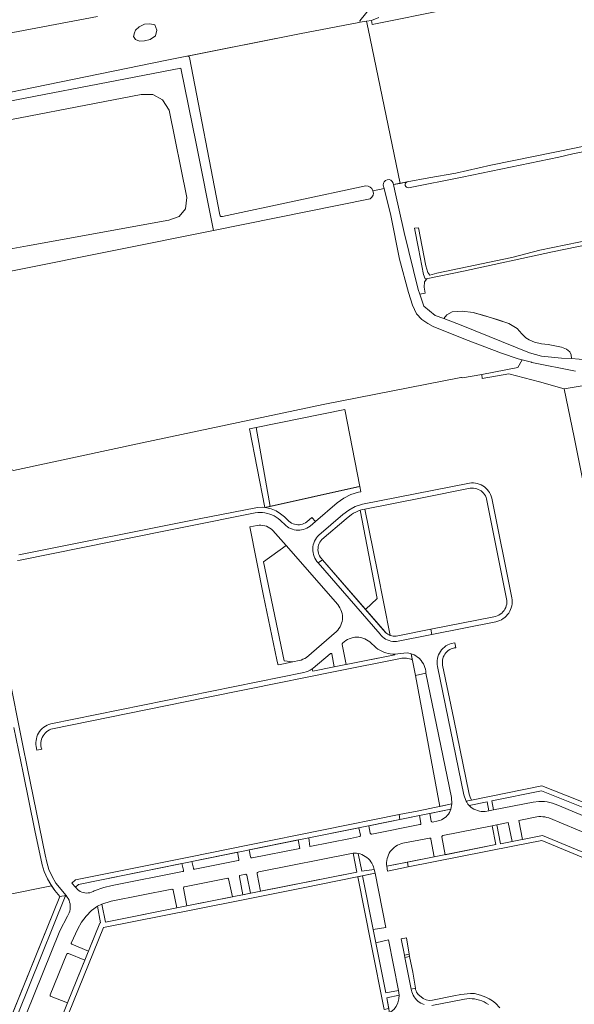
# Model space of a CAD drawing. Header units: metres. Extents: x 209813 to 223847, y 571801 to 587119.
# Tile 248 of 256: x 222779 to 222998, y 573034 to 573423. Entities that reach past the tile are written whole.
import ezdxf

# ---------------------------------------------------------------- set-up
doc = ezdxf.new("R2010")
doc.units = ezdxf.units.M
for name, color, linetype, lineweight in [('B-RO-GR-BEPLANTING_CULTUUR_BODEMBEDEKKER-GV', 8, 'Continuous', 0), ('B-RO-GR-BEPLANTING_CULTUUR_BOSPLANTSOEN-GV', 8, 'Continuous', 0), ('B-RO-GR-BEPLANTING_CULTUUR_HEESTERS-GV', 8, 'Continuous', 0), ('B-RO-GR-BEPLANTING_CULTUUR_VASTE PLANTENVAK-GV', 8, 'Continuous', 0), ('B-RO-GR-BOS_GEMENGD-GV', 8, 'Continuous', 0), ('B-RO-GR-GRAS-GV', 8, 'Continuous', 0), ('B-RO-GR-HOUTWAL-GV', 8, 'Continuous', 0), ('B-RO-OG-TERREIN_CULTUURSCHEIDING-GV', 8, 'Continuous', 0), ('B-RO-OG-WATER_GREPPEL-GV', 8, 'Continuous', 0), ('B-RO-VH-VERHARDING_TEGEL-GV', 8, 'Continuous', 0)]:
    doc.layers.add(name, color=color, linetype=linetype, lineweight=lineweight)

msp = doc.modelspace()

# ---------------------------------------------------------------- linework, layer by layer
at = {"layer": 'B-RO-GR-BEPLANTING_CULTUUR_BODEMBEDEKKER-GV', "flags": 128}
msp.add_lwpolyline([(222934.614, 573046.446), (222933.328, 573052.645), (222931.494, 573052.263), (222934.008, 573039.788), (222935.659, 573040.128)], close=True, dxfattribs=at)
at = {"layer": 'B-RO-GR-BEPLANTING_CULTUUR_BOSPLANTSOEN-GV', "flags": 128}
msp.add_lwpolyline([(222953.736, 573301.969), (222980.717, 573291.08), (222985.47, 573289.696), (222993.46, 573289.01), (222997.413, 573288.84), (222997.246, 573290.258), (222996.717, 573291.496), (222995.321, 573292.525), (222993.356, 573293.269), (222988.181, 573294.326), (222985.467, 573294.575), (222982.766, 573295.316), (222980.596, 573296.192), (222979.265, 573296.95), (222977.669, 573298.491), (222975.831, 573300.601), (222972.62, 573302.699), (222963.253, 573305.677), (222958.537, 573306.967), (222954.175, 573307.5), (222950.177, 573307.18), (222948.11, 573306.032), (222946.822, 573304.6)], close=True, dxfattribs=at)
at = {"layer": 'B-RO-GR-BEPLANTING_CULTUUR_HEESTERS-GV', "flags": 128}
for points in [[(222876.178, 573229.949), (222878.2, 573230.398), (222872.733, 573261.584), (222870.035, 573261.042)], [(222913.788, 573228.877), (222920.511, 573194.081), (222915.916, 573189.745), (222923.891, 573180.578), (222924.314, 573180.207), (222924.776, 573179.885), (222925.27, 573179.615), (222925.655, 573179.457), (222920.675, 573204.628), (222915.667, 573229.312), (222914.693, 573229.124)], [(222887.158, 573168.963), (222883.767, 573169.408), (222875.601, 573208.45), (222884.554, 573214.967), (222879.313, 573220.94), (222878.748, 573221.436), (222878.136, 573221.87), (222877.481, 573222.239), (222876.792, 573222.538), (222876.076, 573222.765), (222875.341, 573222.916), (222874.593, 573222.991), (222873.842, 573222.988), (222873.095, 573222.907), (222870.201, 573222.315), (222875.61, 573195.058), (222880.878, 573169.831), (222881.202, 573168.138), (222881.29, 573168.007), (222881.416, 573167.913), (222881.724, 573167.868)]]:
    msp.add_lwpolyline(points, close=True, dxfattribs=at)
at = {"layer": 'B-RO-GR-BEPLANTING_CULTUUR_VASTE PLANTENVAK-GV', "flags": 128}
msp.add_lwpolyline([(222931.311, 573053.17), (222933.214, 573053.549), (222932.077, 573060.063), (222930.006, 573059.659)], close=True, dxfattribs=at)
at = {"layer": 'B-RO-GR-BOS_GEMENGD-GV', "flags": 128}
for points in [[(222978.952, 573432.96), (222918.588, 573420.756), (222918.314, 573422.345), (222916.337, 573422.045), (222916.94, 573418.962), (222929.642, 573357.992), (222932.444, 573358.527), (222940.924, 573360.126), (222951.573, 573361.962), (222965.452, 573365.137), (222999.151, 573372.061), (223036.371, 573379.866), (223074.806, 573387.632), (223108.961, 573394.9), (223142.66, 573401.694), (223172.419, 573408.014), (223206.672, 573414.602), (223239.147, 573421.359), (223272.127, 573428.592)], [(223013.578, 573372.813), (222997.876, 573369.603), (222992.38, 573368.377), (222954.152, 573360.402), (222932.943, 573356.282)], [(222932.444, 573358.527), (222926.983, 573357.479), (222927.515, 573355.06), (222931.27, 573338.544), (222936.702, 573316.111), (222937.367, 573314.202), (222939.565, 573314.672), (222939.085, 573316.989), (222939.213, 573319.061), (222940.206, 573320.318), (222939.509, 573320.262), (222938.881, 573321.978), (222936.873, 573332.319), (222935.354, 573340.245), (222936.817, 573340.363), (222939.785, 573325.387), (222940.581, 573322.801), (222941.35, 573321.783), (222944.139, 573322.498), (222973.773, 573328.703), (222984.831, 573331.553), (223020.872, 573338.953)]]:
    msp.add_lwpolyline(points, dxfattribs=at)
at = {"layer": 'B-RO-GR-BOS_GEMENGD-GV'}
msp.add_lwpolyline([(222932.943, 573356.282, -0.9408606), (222932.444, 573358.527)], format="xyb", dxfattribs=at)
at = {"layer": 'B-RO-GR-GRAS-GV', "flags": 128}
for points in [[(222916.94, 573418.962), (222916.337, 573422.045), (222913.805, 573421.649), (222913.326, 573421.512), (222889.839, 573416.978), (222845.592, 573408.213)], [(222926.844, 573358.111), (222926.983, 573357.479), (222929.642, 573357.992), (222916.94, 573418.962)], [(222846.347, 573407.678), (222858.337, 573345.546)], [(222859.37, 573344.931), (222916.026, 573357)], [(222918.897, 573354.978), (222923.25, 573355.934), (222922.917, 573357.261)], [(222954.262, 573281.196), (222961.845, 573282.536), (222976.148, 573285.236), (222977.839, 573288.291), (222976.233, 573288.688), (222969.732, 573290.984), (222955.466, 573296.317), (222942.685, 573301.475), (222940.527, 573302.676), (222938.144, 573304.252), (222936.103, 573306.444), (222934.448, 573309.943), (222932.871, 573314.92), (222929.369, 573327.987), (222925.92, 573345.279), (222923.25, 573355.934)], [(222917.83, 573351.821), (222855.8, 573339.424), (222777.687, 573323.677), (222701.16, 573308.37), (222710.029, 573272.558), (222719.348, 573238.226), (222719.665, 573237.434), (222761.968, 573244.028), (222768.953, 573243.792)], [(222768.953, 573243.792), (222775.44, 573245.228), (222776.806, 573244.621), (222827.611, 573255.537), (222899.125, 573270.698), (222953.559, 573281.344)]]:
    msp.add_lwpolyline(points, dxfattribs=at)
at = {"layer": 'B-RO-GR-GRAS-GV'}
for points in [[(222845.592, 573408.213, -0.4261262), (222846.347, 573407.678)], [(222922.917, 573357.261, -0.8848057), (222926.844, 573358.111)], [(222858.337, 573345.546, 0.5751721), (222859.37, 573344.931)], [(222953.559, 573281.344, -0.1023729), (222954.262, 573281.196)]]:
    msp.add_lwpolyline(points, format="xyb", dxfattribs=at)
msp.add_arc((222916.162, 573354.143), 2.859, 305.67938, 92.63666, dxfattribs=at)
at = {"layer": 'B-RO-GR-HOUTWAL-GV', "flags": 128}
for points in [[(222733.38, 573385.287), (222784.647, 573395.878), (222837.378, 573406.586), (222889.839, 573416.978), (222913.326, 573421.512), (222913.805, 573421.649), (222913.692, 573422.137), (222917.581, 573427.021)], [(222809.977, 573423.919), (222761.728, 573414.846)]]:
    msp.add_lwpolyline(points, dxfattribs=at)
msp.add_lwpolyline([(222824.94, 573414.815), (222824.261, 573415.938), (222824.631, 573417.44), (222825.041, 573418.454), (222826.499, 573419.847), (222828.582, 573420.8), (222830.728, 573420.972), (222832.628, 573420.535), (222833.482, 573418.444), (222832.972, 573416.244), (222830.733, 573414.789), (222828.611, 573414.324), (222826.563, 573414.16)], close=True, dxfattribs=at)
at = {"layer": 'B-RO-OG-TERREIN_CULTUURSCHEIDING-GV', "flags": 128}
for points in [[(222701.16, 573308.37), (222777.687, 573323.677), (222855.8, 573339.424), (222848.952, 573373.689), (222842.865, 573403.534), (222752.474, 573386.152), (222672.099, 573370.577)], [(223027.711, 573338.652), (222989.786, 573330.969), (222954.679, 573323.245), (222940.582, 573320.348), (222940.206, 573320.318), (222939.213, 573319.061), (222939.085, 573316.989), (222939.565, 573314.672), (222937.367, 573314.202), (222938.996, 573309.522), (222943.511, 573305.86), (222946.822, 573304.6), (222948.11, 573306.032), (222950.177, 573307.18), (222954.175, 573307.5), (222958.537, 573306.967), (222967.985, 573304.192), (222972.62, 573302.699), (222975.831, 573300.601), (222977.669, 573298.491), (222979.265, 573296.95), (222980.596, 573296.192), (222982.766, 573295.316), (222985.467, 573294.575), (222988.181, 573294.326), (222993.356, 573293.269), (222995.321, 573292.525), (222996.717, 573291.496), (222997.246, 573290.258), (222997.413, 573288.84), (223003.368, 573288.288)], [(222998.893, 573283.768), (222981.715, 573287.298), (222981.513, 573287.382), (222977.839, 573288.291), (222976.148, 573285.236), (222961.845, 573282.536), (222962.104, 573280.851), (222972.648, 573282.777), (222984.679, 573279.619), (222994.483, 573276.891), (223006.272, 573278.764)], [(222994.483, 573276.891), (222998.353, 573257.742), (223005.625, 573221.536)], [(223005.411, 573100.35), (222988.356, 573107.348), (222987.603, 573107.572), (222986.835, 573107.737), (222986.057, 573107.841), (222985.273, 573107.884), (222984.487, 573107.867), (222983.706, 573107.788), (222976.531, 573106.361), (222977.994, 573098.89), (222985.956, 573100.45), (223013.302, 573089.044)], [(222758.277, 572995.704), (222756.454, 572994.392), (222758.775, 572992.382), (222759.832, 572993.406), (222761.234, 572995.125), (222762.393, 572997.017), (222765.423, 573003.369), (222795.109, 573076.386), (222793.061, 573078.724), (222791.764, 573080.6), (222774.168, 573077.046), (222774.73, 573074.233), (222773.01, 573073.851), (222772.627, 573073.66), (222772.012, 573076.735), (222756.56, 573073.658), (222757.474, 573069.832)]]:
    msp.add_lwpolyline(points, dxfattribs=at)
for points in [[(222845.268, 573352.391), (222844.718, 573347.988), (222842.206, 573344.861), (222838.145, 573343.446), (222782.241, 573333.323), (222705.305, 573319.327), (222701.002, 573320.239), (222696.878, 573322.016), (222693.723, 573325.18), (222691.947, 573329.219), (222685.65, 573353.366), (222685.134, 573358.016), (222686.874, 573362.109), (222690.728, 573364.777), (222695.314, 573366.822), (222757.43, 573379.666), (222827.264, 573393.135), (222831.827, 573393.023), (222835.642, 573390.992), (222838.282, 573386.949)], [(222878.2, 573230.398), (222913.679, 573238.272), (222907.754, 573268.619), (222872.733, 573261.584)], [(222912.823, 573238.082), (222876.178, 573229.949), (222876.924, 573229.841), (222878.663, 573229.4), (222880.555, 573228.587), (222882.321, 573227.527), (222883.929, 573226.24), (222885.679, 573224.544), (222886.174, 573224.145), (222886.711, 573223.807), (222887.283, 573223.532), (222887.884, 573223.326), (222888.504, 573223.19), (222889.136, 573223.127), (222889.77, 573223.137), (222890.4, 573223.22), (222891.015, 573223.376), (222891.609, 573223.601), (222892.173, 573223.894), (222892.699, 573224.249), (222894.752, 573225.991), (222896.095, 573224.452), (222904.711, 573231.834), (222907.302, 573233.681), (222910.148, 573235.12), (222913.198, 573236.034), (222914.134, 573236.22), (222913.679, 573238.272)], [(222915.916, 573189.745), (222920.511, 573194.081), (222913.788, 573228.877), (222912.904, 573228.561), (222912.047, 573228.18), (222911.221, 573227.735), (222910.431, 573227.228), (222908.251, 573225.554), (222898.655, 573217.313), (222898.25, 573216.824), (222897.901, 573216.293), (222897.614, 573215.727), (222897.392, 573215.132), (222897.239, 573214.515), (222897.155, 573213.886), (222897.141, 573213.251), (222897.199, 573212.618), (222897.328, 573211.996), (222897.525, 573211.392), (222897.788, 573210.815), (222898.115, 573210.27), (222898.5, 573209.765), (222898.939, 573209.306)], [(222884.554, 573214.967), (222875.601, 573208.45), (222883.767, 573169.408), (222887.158, 573168.963), (222889.704, 573169.482), (222890.458, 573169.712), (222891.188, 573170.009), (222891.889, 573170.369), (222892.555, 573170.791), (222904.406, 573180.933), (222904.948, 573181.502), (222905.429, 573182.124), (222905.845, 573182.79), (222906.192, 573183.496), (222906.465, 573184.232), (222906.661, 573184.993), (222906.78, 573185.77), (222906.819, 573186.555), (222906.779, 573187.34), (222906.659, 573188.117), (222906.461, 573188.877), (222906.187, 573189.614), (222905.84, 573190.319), (222905.422, 573190.985), (222904.94, 573191.605)], [(222906.758, 573175.811), (222908.28, 573167.994), (222927.481, 573171.845), (222927.462, 573172.068), (222926.589, 573172.091), (222925.72, 573172.179), (222924.86, 573172.332), (222924.014, 573172.549), (222923.186, 573172.828), (222922.382, 573173.168), (222921.605, 573173.567), (222920.86, 573174.023), (222920.151, 573174.533), (222917.611, 573176.858), (222916.988, 573177.339), (222916.32, 573177.754), (222915.614, 573178.102), (222914.877, 573178.377), (222914.116, 573178.577), (222913.339, 573178.701), (222912.553, 573178.747), (222911.767, 573178.714), (222910.988, 573178.603), (222910.224, 573178.416), (222909.483, 573178.153), (222908.771, 573177.817), (222908.096, 573177.412), (222907.465, 573176.942), (222906.884, 573176.412), (222906.78, 573176.286), (222906.721, 573176.132), (222906.714, 573175.969)], [(222902.615, 573172.136), (222902.472, 573172.261), (222902.29, 573172.321), (222902.101, 573172.305), (222901.932, 573172.216), (222895.297, 573166.567), (222894.888, 573166.272), (222895.084, 573165.333), (222903.578, 573167.051)], [(222950.105, 573112.896), (222949.912, 573115.416), (222939.777, 573164.566), (222935.71, 573163.597), (222945.352, 573111.93)], [(223011.381, 573104.386), (223011.556, 573104.389), (223011.717, 573104.457), (223011.842, 573104.58), (223011.912, 573104.74), (223011.653, 573107.737), (223010.541, 573108.073), (222985.436, 573118.041), (222965.869, 573114.064), (222966.502, 573110.544), (222982.239, 573113.606), (222984.422, 573113.87), (222985.522, 573113.885), (222986.62, 573113.822), (222987.711, 573113.682), (222988.789, 573113.466), (222989.85, 573113.173), (222990.886, 573112.806), (222991.895, 573112.367), (223008.021, 573105.732)], [(222964.622, 573110.178), (222963.957, 573113.681), (222956.863, 573112.227), (222957.537, 573111.621), (222958.15, 573111.187), (222958.801, 573110.813), (222959.484, 573110.5), (222960.193, 573110.252), (222960.922, 573110.071), (222961.665, 573109.959), (222962.415, 573109.915), (222963.165, 573109.942)], [(222937.25, 573108.314), (222917.255, 573104.301), (222917.795, 573101.389), (222917.862, 573101.208), (222917.995, 573101.069), (222918.171, 573100.992), (222918.364, 573100.99), (222937.442, 573104.747), (222937.619, 573104.822), (222937.751, 573104.962), (222937.817, 573105.143), (222937.804, 573105.335)], [(222944.645, 573106.195), (222945.33, 573106.396), (222945.991, 573106.665), (222946.622, 573107), (222947.215, 573107.398), (222947.765, 573107.853), (222948.266, 573108.362), (222948.712, 573108.919), (222949.1, 573109.518), (222949.425, 573110.154), (222949.684, 573110.819), (222941.379, 573109.146), (222941.929, 573106.141), (222941.981, 573105.991), (222942.077, 573105.866), (222942.208, 573105.778), (222942.361, 573105.736)], [(222947.449, 573092.858), (222967.405, 573096.811), (222965.959, 573104.27), (222946.487, 573100.434), (222946.313, 573100.352), (222946.183, 573100.211), (222946.117, 573100.03), (222946.123, 573099.838)], [(222972.351, 573105.53), (222967.848, 573104.642), (222969.304, 573097.187), (222973.854, 573098.079)], [(222913.893, 573100.575), (222913.332, 573103.514), (222893.494, 573099.51), (222893.981, 573096.142), (222909.926, 573099.3), (222913.498, 573100.028), (222913.669, 573100.097), (222913.803, 573100.224), (222913.881, 573100.391)], [(222869.961, 573094.759), (222870.483, 573091.96), (222870.57, 573091.793), (222870.711, 573091.669), (222870.887, 573091.603), (222871.075, 573091.605), (222890.027, 573095.359), (222889.324, 573098.668)], [(222941.807, 573098.921), (222941.776, 573099.089), (222941.689, 573099.236), (222941.556, 573099.343), (222941.224, 573099.395), (222930.672, 573097.339), (222929.936, 573097.146), (222929.222, 573096.885), (222928.536, 573096.559), (222927.883, 573096.169), (222927.27, 573095.719), (222926.702, 573095.214), (222926.184, 573094.658), (222925.72, 573094.055), (222925.316, 573093.412), (222924.973, 573092.733), (222924.696, 573092.025), (222924.487, 573091.294), (222924.347, 573090.547), (222924.279, 573089.79), (222924.282, 573089.03), (222924.356, 573088.273), (222943.106, 573091.998)], [(222865.315, 573093.817), (222847.308, 573090.179), (222847.866, 573087.505), (222847.927, 573087.328), (222848.054, 573087.189), (222848.225, 573087.113), (222848.413, 573087.111), (222865.57, 573090.513), (222865.729, 573090.593), (222865.847, 573090.726), (222865.907, 573090.893), (222865.9, 573091.071)], [(222873.108, 573085.354), (222874.448, 573078.396), (222912.547, 573085.963), (222911.077, 573093.396), (222873.709, 573086.123), (222873.276, 573085.875), (222873.156, 573085.727), (222873.097, 573085.545)], [(222919.347, 573087.039), (222919.082, 573088.042), (222918.803, 573088.754), (222918.457, 573089.436), (222918.047, 573090.081), (222917.577, 573090.684), (222917.051, 573091.239), (222916.474, 573091.741), (222915.851, 573092.185), (222915.189, 573092.567), (222914.492, 573092.883), (222913.769, 573093.131), (222913.025, 573093.308), (222914.45, 573086.369)], [(222843.641, 573086.165), (222843.803, 573086.25), (222843.919, 573086.391), (222843.973, 573086.566), (222843.956, 573086.748), (222843.375, 573089.384), (222802.411, 573081.108), (222801.253, 573080.075), (222801.655, 573079.562), (222802.115, 573079.1), (222802.627, 573078.696), (222803.182, 573078.355), (222803.775, 573078.083), (222804.395, 573077.882), (222805.035, 573077.757), (222805.685, 573077.708), (222806.336, 573077.736), (222806.979, 573077.842), (222808.206, 573078.277), (222808.636, 573078.515), (222812.419, 573079.849), (222815.721, 573080.632)], [(222870.486, 573077.609), (222869.031, 573084.705), (222868.574, 573085.123), (222866.175, 573084.611), (222866.05, 573084.135), (222867.467, 573077.009)], [(222914.741, 573084.505), (222919.015, 573063.279), (222924.004, 573064.094), (222919.698, 573085.501)], [(222863.323, 573076.186), (222861.816, 573083.37), (222861.498, 573083.598), (222844.357, 573080.187), (222844.182, 573080.113), (222844.049, 573079.976), (222843.98, 573079.799), (222843.985, 573079.608), (222845.291, 573072.603)], [(222839.364, 573079.19), (222815.365, 573074.444), (222811.724, 573073.306), (222813.133, 573066.235), (222841.324, 573071.818), (222839.919, 573078.809), (222839.852, 573078.983), (222839.722, 573079.117), (222839.551, 573079.19)], [(222766.615, 573000.94), (222769.188, 572999.522), (222770.594, 573002.269), (222771.702, 573004.958), (222795.104, 573062.8), (222798.169, 573068.591), (222798.806, 573069.885), (222799.019, 573070.576), (222799.158, 573071.285), (222799.222, 573072.004), (222799.21, 573072.726), (222799.122, 573073.443), (222798.96, 573074.147), (222798.724, 573074.829), (222798.418, 573075.484), (222798.045, 573076.102), (222797.609, 573076.678), (222797.146, 573076.287), (222768.862, 573006.348)], [(222799.605, 573057.967), (222799.609, 573057.802), (222799.671, 573057.649), (222799.785, 573057.53), (222806.435, 573054.812), (222810.89, 573065.838), (222811.194, 573065.89), (222809.934, 573072.461), (222807.613, 573070.76), (222805.521, 573068.559), (222803.709, 573066.156), (222802.171, 573063.554)], [(222923.971, 573038.248), (222929.024, 573039.24), (222925.008, 573059.165), (222920.041, 573058.044)], [(222791.306, 573037.455), (222791.279, 573037.268), (222791.327, 573037.086), (222791.443, 573036.937), (222791.608, 573036.846), (222798.142, 573034.286), (222804.988, 573051.231), (222798.52, 573053.855), (222798.337, 573053.867), (222798.157, 573053.832), (222797.992, 573053.753), (222797.852, 573053.635)], [(222924.341, 573036.35), (222925.452, 573030.403), (222925.997, 573030.775), (222927.083, 573031.715), (222928.075, 573032.937), (222928.75, 573034.354), (222929.133, 573035.863), (222929.278, 573037.333)]]:
    msp.add_lwpolyline(points, close=True, dxfattribs=at)
at = {"layer": 'B-RO-OG-WATER_GREPPEL-GV', "flags": 128}
for points in [[(223343.853, 573443.369), (223334.282, 573441.418), (223312.197, 573436.817), (223272.127, 573428.592), (223239.147, 573421.359), (223206.672, 573414.602), (223172.419, 573408.014), (223142.66, 573401.694), (223108.961, 573394.9), (223074.806, 573387.632), (223036.371, 573379.866), (222999.151, 573372.061), (222965.452, 573365.137), (222951.573, 573361.962), (222940.924, 573360.126), (222932.444, 573358.527)], [(222921.167, 573423.552), (222918.314, 573422.345), (222918.588, 573420.756), (222978.952, 573432.96)], [(222932.943, 573356.282), (222954.152, 573360.402), (222992.38, 573368.377), (222997.876, 573369.603), (223013.578, 573372.813)], [(223020.872, 573338.953), (222984.831, 573331.553), (222973.773, 573328.703), (222944.139, 573322.498), (222941.35, 573321.783), (222940.581, 573322.801), (222939.785, 573325.387), (222936.817, 573340.363), (222935.354, 573340.245), (222936.873, 573332.319), (222938.881, 573321.978), (222939.509, 573320.262), (222940.582, 573320.348), (222954.679, 573323.245), (222989.786, 573330.969), (223027.711, 573338.652)]]:
    msp.add_lwpolyline(points, dxfattribs=at)
at = {"layer": 'B-RO-VH-VERHARDING_TEGEL-GV', "flags": 128}
for points in [[(222942.155, 573179.849), (222967.491, 573184.849), (222968.246, 573185.051), (222968.979, 573185.326), (222969.681, 573185.669), (222970.347, 573186.078), (222970.971, 573186.55), (222971.546, 573187.079), (222972.069, 573187.662), (222972.532, 573188.291), (222972.933, 573188.963), (222973.267, 573189.669), (222973.532, 573190.405), (222973.725, 573191.163), (222973.845, 573191.935), (222973.889, 573192.716), (222973.858, 573193.497), (222973.752, 573194.272), (222965.863, 573233.704), (222965.635, 573234.443), (222965.336, 573235.156), (222964.969, 573235.838), (222964.538, 573236.48), (222964.047, 573237.077), (222963.5, 573237.624), (222962.903, 573238.116), (222962.261, 573238.547), (222961.58, 573238.914), (222960.867, 573239.213), (222960.128, 573239.442), (222959.37, 573239.598), (222958.601, 573239.679), (222957.827, 573239.686), (222957.057, 573239.617), (222914.75, 573231.238), (222911.782, 573230.353), (222909.343, 573228.946), (222906.941, 573227.148), (222897.506, 573219.107), (222896.979, 573218.554), (222896.509, 573217.953), (222896.099, 573217.308), (222895.755, 573216.626), (222895.48, 573215.914), (222895.275, 573215.178), (222895.143, 573214.426), (222895.086, 573213.665), (222895.103, 573212.902), (222895.195, 573212.143), (222895.36, 573211.398), (222895.598, 573210.673), (222895.906, 573209.974), (222896.28, 573209.308), (222896.718, 573208.683), (222897.215, 573208.103)], [(222898.939, 573209.306), (222898.5, 573209.765), (222898.115, 573210.27), (222897.788, 573210.815), (222897.525, 573211.392), (222897.328, 573211.996), (222897.199, 573212.618), (222897.141, 573213.251), (222897.155, 573213.886), (222897.239, 573214.515), (222897.392, 573215.132), (222897.614, 573215.727), (222897.901, 573216.293), (222898.25, 573216.824), (222898.655, 573217.313), (222908.251, 573225.554), (222910.431, 573227.228), (222911.221, 573227.735), (222912.047, 573228.18), (222912.904, 573228.561), (222913.788, 573228.877), (222914.693, 573229.124), (222915.667, 573229.312), (222938.286, 573233.829), (222957.359, 573237.561), (222958, 573237.614), (222958.643, 573237.597), (222959.28, 573237.509), (222959.904, 573237.351), (222960.506, 573237.126), (222961.08, 573236.836), (222961.619, 573236.485), (222962.116, 573236.077), (222962.565, 573235.616), (222962.961, 573235.109), (222963.298, 573234.562), (222963.574, 573233.981), (222963.783, 573233.372), (222963.925, 573232.745), (222971.564, 573194.575), (222971.724, 573193.898), (222971.806, 573193.207), (222971.81, 573192.512), (222971.736, 573191.82), (222971.583, 573191.141), (222971.356, 573190.484), (222971.055, 573189.857), (222970.686, 573189.267), (222970.253, 573188.723), (222969.761, 573188.231), (222969.216, 573187.798), (222968.627, 573187.429), (222967.999, 573187.129), (222967.342, 573186.902), (222966.663, 573186.75), (222965.971, 573186.676), (222941.792, 573181.886)], [(222778.398, 573208.994), (222779.37, 573209.225), (222816.588, 573216.657), (222872.346, 573227.835), (222873.302, 573227.951), (222874.264, 573227.991), (222875.226, 573227.953), (222876.182, 573227.838), (222877.126, 573227.647), (222878.052, 573227.381), (222878.953, 573227.041), (222879.824, 573226.631), (222880.66, 573226.152), (222881.454, 573225.607), (222882.202, 573225), (222884.458, 573222.853), (222885.038, 573222.395), (222885.662, 573221.998), (222886.321, 573221.664), (222887.01, 573221.397), (222887.723, 573221.2), (222888.451, 573221.075), (222889.189, 573221.022), (222889.928, 573221.043), (222890.661, 573221.137), (222891.381, 573221.302), (222892.081, 573221.539), (222892.755, 573221.844), (222893.395, 573222.214), (222893.995, 573222.645), (222896.095, 573224.452), (222894.752, 573225.991), (222892.699, 573224.249), (222892.173, 573223.894), (222891.609, 573223.601), (222891.015, 573223.376), (222890.4, 573223.22), (222889.77, 573223.137), (222889.136, 573223.127), (222888.504, 573223.19), (222887.884, 573223.326), (222887.283, 573223.532), (222886.711, 573223.807), (222886.174, 573224.145), (222885.679, 573224.544), (222883.929, 573226.24), (222882.321, 573227.527), (222880.555, 573228.587), (222878.663, 573229.4), (222876.924, 573229.841), (222875.141, 573230.038), (222873.415, 573229.994), (222872.592, 573229.893), (222850.191, 573225.498), (222778.873, 573211.244)], [(222797.609, 573076.678), (222793.524, 573081.657), (222792.04, 573084.264), (222790.785, 573086.995), (222789.899, 573089.851), (222789.258, 573092.789), (222782.334, 573126.949), (222780.357, 573136.567), (222768.841, 573193.466)], [(222776.928, 573143.023), (222780.557, 573125.229), (222785.178, 573102.45), (222788.083, 573088.782), (222788.891, 573086.157), (222790.149, 573083.371), (222791.466, 573081.032), (222793.061, 573078.724), (222795.109, 573076.386)], [(223011.295, 573109.866), (222985.627, 573120.046), (222957.769, 573114.392)], [(222955.678, 573114.02), (222955.935, 573113.53), (222956.369, 573112.858), (222956.863, 573112.227), (222963.957, 573113.681), (222964.622, 573110.178), (222966.502, 573110.544), (222965.869, 573114.064), (222985.436, 573118.041), (223010.541, 573108.073)], [(222929.171, 573108.663), (222869.445, 573096.651), (222846.795, 573092.067), (222801.289, 573082.895), (222799.861, 573081.641), (222801.253, 573080.075), (222802.411, 573081.108), (222893.494, 573099.51), (222929.511, 573106.761)], [(222932.801, 573087.997), (222974.222, 573096.176), (222985.67, 573098.468), (223011.953, 573087.537), (223013.635, 573087.35), (223013.829, 573089.003), (223013.302, 573089.044), (222985.956, 573100.45), (222969.304, 573097.187), (222967.848, 573104.642), (222965.959, 573104.27), (222967.405, 573096.811), (222932.529, 573089.897)], [(222968.996, 573032.372), (222967.247, 573034.176), (222966.097, 573035.114), (222964.844, 573035.956), (222963.541, 573036.639), (222961.432, 573037.423), (222959.006, 573037.978), (222957.377, 573038.039), (222953.608, 573037.643), (222950.837, 573037.089), (222942.413, 573035.385), (222941.026, 573035.315), (222939.914, 573035.533), (222938.722, 573036.08), (222937.213, 573037.219), (222936.802, 573037.604), (222936.444, 573038.04), (222936.146, 573038.519), (222935.914, 573039.033), (222935.75, 573039.572), (222935.659, 573040.128), (222934.008, 573039.788), (222934.255, 573038.744), (222934.487, 573038.043), (222934.788, 573037.368), (222935.153, 573036.725), (222935.58, 573036.122), (222936.064, 573035.564), (222936.6, 573035.056), (222937.185, 573034.603), (222937.811, 573034.211), (222938.472, 573033.881), (222939.163, 573033.619)], [(222942.08, 573033.276), (222955.048, 573035.832), (222956.034, 573035.955), (222957.028, 573036.002), (222958.022, 573035.973), (222959.011, 573035.868), (222959.988, 573035.687), (222960.949, 573035.432), (222961.888, 573035.104), (222962.799, 573034.705), (222963.677, 573034.237), (222964.516, 573033.704)]]:
    msp.add_lwpolyline(points, dxfattribs=at)
for points in [[(222897.215, 573208.103), (222921.682, 573179.943), (222922.149, 573179.37), (222922.673, 573178.85), (222923.249, 573178.387), (222923.871, 573177.988), (222924.531, 573177.656), (222925.222, 573177.394), (222925.937, 573177.208), (222926.667, 573177.097), (222927.406, 573177.063), (222928.143, 573177.107), (222942.155, 573179.849), (222941.792, 573181.886), (222928.037, 573179.183), (222926.887, 573179.154), (222926.332, 573179.248), (222925.655, 573179.457), (222925.27, 573179.615), (222924.776, 573179.885), (222924.314, 573180.207), (222923.891, 573180.578), (222923.511, 573180.993), (222898.939, 573209.306)], [(222951.685, 573174.572), (222951.23, 573176.54), (222949.851, 573176.266), (222949.116, 573176.015), (222948.409, 573175.692), (222947.738, 573175.3), (222947.111, 573174.843), (222946.532, 573174.325), (222946.008, 573173.751), (222945.544, 573173.128), (222945.145, 573172.462), (222944.814, 573171.758), (222944.556, 573171.026), (222944.373, 573170.271), (222944.267, 573169.501), (222944.238, 573168.725), (222944.287, 573167.95), (222944.413, 573167.183), (222954.854, 573116.529), (222955.021, 573115.746), (222955.257, 573114.98), (222955.563, 573114.24), (222955.678, 573114.02), (222957.769, 573114.392), (222957.247, 573115.552), (222956.905, 573116.776), (222950.784, 573146.41), (222946.418, 573167.703), (222946.324, 573168.35), (222946.304, 573169.003), (222946.358, 573169.655), (222946.487, 573170.296), (222946.687, 573170.918), (222946.957, 573171.513), (222947.293, 573172.074), (222947.691, 573172.593), (222948.145, 573173.063), (222948.65, 573173.478), (222949.199, 573173.833), (222949.785, 573174.123), (222950.4, 573174.345), (222951.036, 573174.495)], [(222934.394, 573169.779), (222933.917, 573172.202), (222933.745, 573172.258), (222933.07, 573172.414), (222932.383, 573172.513), (222931.116, 573172.468), (222927.462, 573172.068), (222927.481, 573171.845), (222903.578, 573167.051), (222895.084, 573165.333), (222894.888, 573166.272), (222894.109, 573165.786), (222893.292, 573165.369), (222892.442, 573165.023), (222891.566, 573164.751), (222791.551, 573144.554), (222790.801, 573144.321), (222790.077, 573144.015), (222789.387, 573143.638), (222788.738, 573143.195), (222788.137, 573142.69), (222787.588, 573142.128), (222787.098, 573141.514), (222786.671, 573140.854), (222786.312, 573140.155), (222786.023, 573139.424), (222785.809, 573138.668), (222785.671, 573137.895), (222785.61, 573137.112), (222785.627, 573136.326), (222785.722, 573135.546), (222785.999, 573134.152), (222787.968, 573134.465), (222787.761, 573135.125), (222787.63, 573135.804), (222787.576, 573136.494), (222787.6, 573137.185), (222787.701, 573137.869), (222787.879, 573138.537), (222788.13, 573139.182), (222788.453, 573139.793), (222788.842, 573140.365), (222789.293, 573140.889), (222789.8, 573141.36), (222790.357, 573141.77), (222790.956, 573142.115), (222791.591, 573142.391), (222792.252, 573142.593), (222852.41, 573154.748), (222870.131, 573158.298), (222903.867, 573165.137), (222929.747, 573170.335), (222930.327, 573170.444), (222930.915, 573170.503), (222931.506, 573170.511), (222932.095, 573170.469), (222932.69, 573170.373), (222933.275, 573170.225), (222933.844, 573170.027)], [(222935.71, 573163.597), (222939.777, 573164.566), (222939.719, 573165.334), (222939.589, 573166.093), (222939.389, 573166.836), (222939.12, 573167.558), (222938.785, 573168.251), (222938.387, 573168.91), (222937.933, 573169.524), (222937.091, 573170.413), (222936.482, 573170.916), (222935.827, 573171.358), (222935.132, 573171.736), (222934.405, 573172.045), (222933.917, 573172.202)], [(222929.511, 573106.761), (222949.684, 573110.819), (222950.105, 573112.896), (222936.982, 573110.23), (222929.171, 573108.663)], [(222891.258, 573079.791), (222919.698, 573085.501), (222919.347, 573087.039), (222914.45, 573086.369), (222913.025, 573093.308), (222912.378, 573093.399), (222911.726, 573093.438), (222911.077, 573093.396), (222912.547, 573085.963), (222845.291, 573072.603), (222813.133, 573066.235), (222811.724, 573073.306), (222809.934, 573072.461), (222811.194, 573065.89), (222810.89, 573065.838), (222798.142, 573034.286), (222779.507, 572988.28), (222780.774, 572986.222), (222812.299, 573064.094), (222847.668, 573071.078), (222869.591, 573075.442)], [(222932.801, 573087.997), (222932.529, 573089.897), (222924.356, 573088.273), (222924.662, 573086.388)], [(222929.024, 573039.24), (222923.971, 573038.248), (222920.041, 573058.044), (222919.015, 573063.279), (222914.741, 573084.505), (222912.887, 573084.132), (222918.147, 573057.522), (222923.306, 573031.657), (222925.144, 573032.051), (222924.341, 573036.35), (222929.278, 573037.333)], [(222768.862, 573006.348), (222797.146, 573076.287), (222797.609, 573076.678), (222795.109, 573076.386), (222765.595, 573003.793), (222767.485, 573003.019)], [(222931.311, 573053.17), (222931.494, 573052.263), (222933.328, 573052.645), (222933.214, 573053.549)]]:
    msp.add_lwpolyline(points, close=True, dxfattribs=at)

doc.saveas('drawing.dxf')
